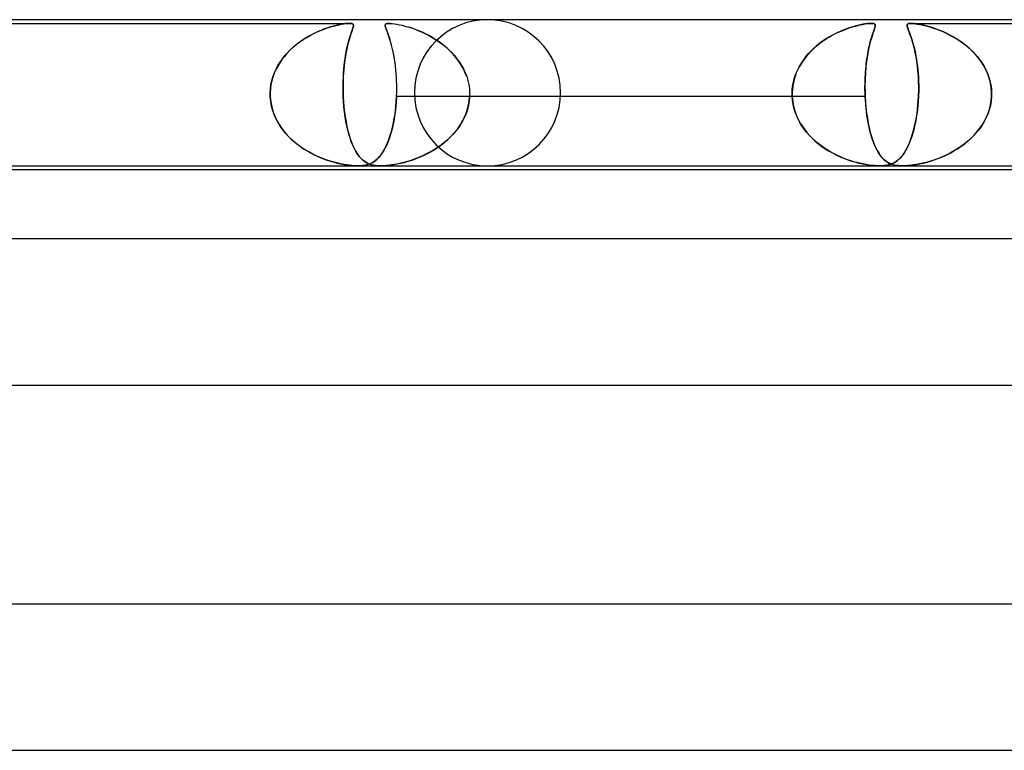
# Model space of a CAD drawing. Header units: millimetres. Extents: x -273 to 273, y -2 to 200.
# Tile 23 of 61: x -95 to -68, y 180 to 200. Entities that reach past the tile are written whole.
import ezdxf

# ---------------------------------------------------------------- set-up
doc = ezdxf.new("R2010")
doc.units = ezdxf.units.MM
doc.layers.add('HIDDEN', color=7, linetype='Continuous')
doc.layers.add('THICK', color=7, linetype='Continuous')

msp = doc.modelspace()

# ---------------------------------------------------------------- linework, layer by layer
at = {"layer": 'HIDDEN'}
for p, q in [((-99.485, 199.9), (-86.277, 199.9)), ((-86.884, 199.774), (-86.798, 199.801)), ((-86.795, 199.802), (-86.876, 199.777)), ((-86.798, 199.801), (-86.717, 199.825)), ((-86.718, 199.824), (-86.795, 199.802)), ((-86.645, 199.843), (-86.718, 199.824)), ((-86.717, 199.825), (-86.639, 199.845)), ((-86.573, 199.86), (-86.645, 199.843)), ((-86.639, 199.845), (-86.565, 199.861)), ((-86.503, 199.874), (-86.573, 199.86)), ((-86.565, 199.861), (-86.496, 199.875)), ((-86.437, 199.885), (-86.503, 199.874)), ((-86.496, 199.875), (-86.432, 199.886)), ((-86.376, 199.893), (-86.437, 199.885)), ((-86.432, 199.886), (-86.375, 199.893)), ((-86.322, 199.898), (-86.376, 199.893)), ((-86.375, 199.893), (-86.323, 199.898)), ((-86.323, 199.898), (-86.278, 199.9)), ((-86.277, 199.9), (-86.322, 199.898)), ((-86.278, 199.9), (-86.241, 199.898)), ((-86.241, 199.898), (-86.277, 199.9)), ((-86.241, 199.898), (-86.213, 199.893)), ((-86.213, 199.893), (-86.241, 199.898)), ((-86.213, 199.893), (-86.193, 199.885)), ((-86.194, 199.886), (-86.213, 199.893)), ((-86.181, 199.875), (-86.194, 199.886)), ((-86.193, 199.885), (-86.18, 199.874)), ((-86.185, 199.774), (-86.177, 199.801)), ((-86.177, 199.802), (-86.184, 199.777)), ((-86.174, 199.861), (-86.181, 199.875)), ((-86.18, 199.874), (-86.173, 199.86)), ((-86.177, 199.801), (-86.173, 199.825)), ((-86.173, 199.824), (-86.177, 199.802)), ((-86.171, 199.845), (-86.174, 199.861)), ((-86.173, 199.86), (-86.171, 199.843)), ((-86.173, 199.825), (-86.171, 199.845)), ((-86.171, 199.843), (-86.173, 199.824)), ((-85.3, 199.842), (-85.299, 199.859)), ((-85.299, 199.858), (-85.3, 199.84)), ((-85.298, 199.823), (-85.3, 199.842)), ((-85.3, 199.84), (-85.297, 199.819)), ((-85.292, 199.873), (-85.299, 199.858)), ((-85.299, 199.859), (-85.293, 199.873)), ((-85.292, 199.8), (-85.298, 199.823)), ((-85.297, 199.819), (-85.291, 199.796)), ((-85.293, 199.873), (-85.282, 199.884)), ((-85.279, 199.885), (-85.292, 199.873)), ((-85.284, 199.775), (-85.292, 199.8)), ((-85.291, 199.796), (-85.282, 199.769)), ((-85.282, 199.884), (-85.265, 199.892)), ((-85.258, 199.894), (-85.279, 199.885)), ((-85.265, 199.892), (-85.239, 199.897)), ((-85.227, 199.899), (-85.258, 199.894)), ((-85.239, 199.897), (-85.205, 199.9)), ((-85.186, 199.9), (-85.227, 199.899)), ((-85.205, 199.9), (-85.161, 199.899)), ((-85.161, 199.899), (-85.107, 199.894)), ((-85.107, 199.894), (-85.046, 199.887)), ((-85.046, 199.887), (-84.981, 199.876)), ((-84.981, 199.876), (-84.911, 199.862)), ((-84.911, 199.862), (-84.837, 199.846)), ((-84.837, 199.846), (-84.762, 199.827)), ((-84.762, 199.827), (-84.686, 199.805)), ((-84.686, 199.805), (-84.609, 199.782)), ((-84.561, 199.766), (-84.648, 199.794)), ((-72.491, 199.806), (-72.621, 199.765)), ((-72.597, 199.773), (-72.535, 199.793)), ((-72.535, 199.793), (-72.474, 199.811)), ((-72.368, 199.84), (-72.491, 199.806)), ((-72.474, 199.811), (-72.417, 199.827)), ((-72.417, 199.827), (-72.356, 199.843)), ((-72.256, 199.865), (-72.368, 199.84)), ((-72.356, 199.843), (-72.291, 199.858)), ((-72.291, 199.858), (-72.224, 199.871)), ((-72.162, 199.883), (-72.256, 199.865)), ((-72.224, 199.871), (-72.158, 199.883)), ((-72.089, 199.893), (-72.162, 199.883)), ((-72.158, 199.883), (-72.095, 199.892)), ((-72.095, 199.892), (-72.038, 199.898)), ((-72.033, 199.898), (-72.089, 199.893)), ((-72.038, 199.898), (-71.99, 199.9)), ((-71.986, 199.9), (-72.033, 199.898)), ((-71.99, 199.9), (-71.952, 199.898)), ((-71.948, 199.898), (-71.986, 199.9)), ((-71.952, 199.898), (-71.923, 199.893)), ((-71.92, 199.892), (-71.948, 199.898)), ((-71.923, 199.893), (-71.9, 199.883)), ((-71.901, 199.883), (-71.92, 199.892)), ((-71.889, 199.871), (-71.901, 199.883)), ((-71.9, 199.883), (-71.886, 199.865)), ((-71.886, 199.806), (-71.898, 199.765)), ((-71.895, 199.773), (-71.89, 199.793)), ((-71.89, 199.793), (-71.885, 199.811)), ((-71.883, 199.858), (-71.889, 199.871)), ((-71.886, 199.865), (-71.882, 199.84)), ((-71.882, 199.84), (-71.886, 199.806)), ((-71.885, 199.811), (-71.883, 199.827)), ((-71.881, 199.843), (-71.883, 199.858)), ((-71.883, 199.827), (-71.881, 199.843)), ((-71.01, 199.849), (-71.006, 199.867)), ((-71.009, 199.859), (-71.01, 199.842)), ((-71.008, 199.825), (-71.01, 199.849)), ((-71.01, 199.842), (-71.008, 199.822)), ((-71.003, 199.872), (-71.009, 199.859)), ((-71.001, 199.795), (-71.008, 199.825)), ((-71.008, 199.822), (-71.002, 199.798)), ((-71.006, 199.867), (-70.997, 199.88)), ((-70.994, 199.882), (-71.003, 199.872)), ((-71.002, 199.798), (-70.993, 199.77)), ((-70.989, 199.758), (-71.001, 199.795)), ((-70.997, 199.88), (-70.984, 199.889)), ((-70.982, 199.89), (-70.994, 199.882)), ((-70.984, 199.889), (-70.968, 199.894)), ((-70.967, 199.894), (-70.982, 199.89)), ((-70.968, 199.894), (-70.95, 199.897)), ((-70.95, 199.897), (-70.967, 199.894)), ((-70.93, 199.899), (-70.95, 199.897)), ((-70.95, 199.897), (-70.93, 199.899)), ((-70.907, 199.9), (-70.93, 199.899)), ((-70.93, 199.899), (-70.906, 199.9)), ((-70.879, 199.899), (-70.907, 199.9)), ((-70.906, 199.9), (-70.879, 199.899)), ((-70.906, 199.9), (-57.699, 199.9)), ((-70.848, 199.897), (-70.879, 199.899)), ((-70.879, 199.899), (-70.849, 199.897)), ((-70.849, 199.897), (-70.816, 199.894)), ((-70.813, 199.894), (-70.848, 199.897)), ((-70.816, 199.894), (-70.776, 199.89)), ((-70.769, 199.889), (-70.813, 199.894)), ((-70.776, 199.89), (-70.729, 199.882)), ((-70.714, 199.88), (-70.769, 199.889)), ((-70.729, 199.882), (-70.672, 199.872)), ((-70.645, 199.867), (-70.714, 199.88)), ((-70.672, 199.872), (-70.606, 199.859)), ((-70.561, 199.849), (-70.645, 199.867)), ((-70.606, 199.859), (-70.532, 199.842)), ((-70.464, 199.825), (-70.561, 199.849)), ((-70.532, 199.842), (-70.453, 199.822)), ((-70.36, 199.795), (-70.464, 199.825)), ((-70.453, 199.822), (-70.371, 199.798)), ((-70.371, 199.798), (-70.285, 199.77)), ((-70.249, 199.758), (-70.36, 199.795)), ((-87.412, 199.538), (-87.502, 199.484)), ((-87.45, 199.515), (-87.354, 199.57)), ((-87.321, 199.588), (-87.412, 199.538)), ((-87.354, 199.57), (-87.257, 199.62)), ((-87.229, 199.634), (-87.321, 199.588)), ((-87.257, 199.62), (-87.16, 199.666)), ((-87.137, 199.676), (-87.229, 199.634)), ((-87.16, 199.666), (-87.066, 199.707)), ((-87.048, 199.714), (-87.137, 199.676)), ((-87.066, 199.707), (-86.973, 199.742)), ((-86.96, 199.747), (-87.048, 199.714)), ((-86.973, 199.742), (-86.884, 199.774)), ((-86.876, 199.777), (-86.96, 199.747)), ((-86.264, 199.538), (-86.281, 199.484)), ((-86.271, 199.515), (-86.254, 199.57)), ((-86.248, 199.588), (-86.264, 199.538)), ((-86.254, 199.57), (-86.237, 199.62)), ((-86.233, 199.634), (-86.248, 199.588)), ((-86.237, 199.62), (-86.222, 199.666)), ((-86.218, 199.676), (-86.233, 199.634)), ((-86.222, 199.666), (-86.207, 199.707)), ((-86.205, 199.714), (-86.218, 199.676)), ((-86.207, 199.707), (-86.195, 199.742)), ((-86.193, 199.747), (-86.205, 199.714)), ((-86.195, 199.742), (-86.185, 199.774)), ((-86.184, 199.777), (-86.193, 199.747)), ((-85.274, 199.746), (-85.284, 199.775)), ((-85.282, 199.769), (-85.271, 199.739)), ((-85.262, 199.713), (-85.274, 199.746)), ((-85.271, 199.739), (-85.258, 199.704)), ((-85.248, 199.677), (-85.262, 199.713)), ((-85.258, 199.704), (-85.243, 199.665)), ((-85.232, 199.636), (-85.248, 199.677)), ((-85.243, 199.665), (-85.227, 199.621)), ((-85.216, 199.591), (-85.232, 199.636)), ((-85.227, 199.621), (-85.209, 199.572)), ((-85.198, 199.541), (-85.216, 199.591)), ((-85.209, 199.572), (-85.19, 199.518)), ((-85.18, 199.487), (-85.198, 199.541)), ((-84.609, 199.782), (-84.528, 199.755)), ((-84.47, 199.733), (-84.561, 199.766)), ((-84.528, 199.755), (-84.445, 199.724)), ((-84.376, 199.696), (-84.47, 199.733)), ((-84.445, 199.724), (-84.358, 199.689)), ((-84.28, 199.655), (-84.376, 199.696)), ((-84.358, 199.689), (-84.27, 199.65)), ((-84.182, 199.608), (-84.28, 199.655)), ((-84.27, 199.65), (-84.179, 199.607)), ((-84.082, 199.556), (-84.182, 199.608)), ((-84.179, 199.607), (-84.088, 199.559)), ((-84.088, 199.559), (-83.996, 199.507)), ((-83.983, 199.499), (-84.082, 199.556)), ((-73.214, 199.482), (-73.145, 199.524)), ((-73.051, 199.577), (-73.201, 199.49)), ((-73.145, 199.524), (-73.075, 199.564)), ((-73.075, 199.564), (-73.005, 199.601)), ((-72.903, 199.651), (-73.051, 199.577)), ((-73.005, 199.601), (-72.934, 199.637)), ((-72.934, 199.637), (-72.864, 199.669)), ((-72.759, 199.713), (-72.903, 199.651)), ((-72.864, 199.669), (-72.795, 199.699)), ((-72.795, 199.699), (-72.727, 199.726)), ((-72.621, 199.765), (-72.759, 199.713)), ((-72.727, 199.726), (-72.661, 199.751)), ((-72.661, 199.751), (-72.597, 199.773)), ((-71.991, 199.482), (-71.978, 199.524)), ((-71.961, 199.577), (-71.988, 199.49)), ((-71.978, 199.524), (-71.966, 199.564)), ((-71.966, 199.564), (-71.953, 199.601)), ((-71.936, 199.651), (-71.961, 199.577)), ((-71.953, 199.601), (-71.942, 199.637)), ((-71.942, 199.637), (-71.93, 199.669)), ((-71.915, 199.713), (-71.936, 199.651)), ((-71.93, 199.669), (-71.92, 199.699)), ((-71.92, 199.699), (-71.911, 199.726)), ((-71.898, 199.765), (-71.915, 199.713)), ((-71.911, 199.726), (-71.902, 199.751)), ((-71.902, 199.751), (-71.895, 199.773)), ((-70.993, 199.77), (-70.982, 199.739)), ((-70.972, 199.715), (-70.989, 199.758)), ((-70.982, 199.739), (-70.968, 199.704)), ((-70.953, 199.665), (-70.972, 199.715)), ((-70.968, 199.704), (-70.953, 199.664)), ((-70.932, 199.608), (-70.953, 199.665)), ((-70.953, 199.664), (-70.936, 199.619)), ((-70.936, 199.619), (-70.918, 199.57)), ((-70.909, 199.543), (-70.932, 199.608)), ((-70.918, 199.57), (-70.899, 199.515)), ((-70.884, 199.47), (-70.909, 199.543)), ((-70.285, 199.77), (-70.196, 199.739)), ((-70.133, 199.715), (-70.249, 199.758)), ((-70.196, 199.739), (-70.105, 199.704)), ((-70.013, 199.665), (-70.133, 199.715)), ((-70.105, 199.704), (-70.01, 199.664)), ((-69.891, 199.608), (-70.013, 199.665)), ((-70.01, 199.664), (-69.914, 199.619)), ((-69.914, 199.619), (-69.817, 199.57)), ((-69.768, 199.543), (-69.891, 199.608)), ((-69.817, 199.57), (-69.72, 199.515)), ((-69.646, 199.47), (-69.768, 199.543)), ((-87.893, 199.18), (-87.811, 199.255)), ((-87.76, 199.298), (-87.841, 199.229)), ((-87.811, 199.255), (-87.725, 199.327)), ((-87.677, 199.364), (-87.76, 199.298)), ((-87.725, 199.327), (-87.636, 199.394)), ((-87.59, 199.426), (-87.677, 199.364)), ((-87.636, 199.394), (-87.544, 199.457)), ((-87.502, 199.484), (-87.59, 199.426)), ((-87.544, 199.457), (-87.45, 199.515)), ((-86.356, 199.18), (-86.34, 199.255)), ((-86.33, 199.298), (-86.346, 199.229)), ((-86.34, 199.255), (-86.323, 199.327)), ((-86.314, 199.364), (-86.33, 199.298)), ((-86.323, 199.327), (-86.306, 199.394)), ((-86.297, 199.426), (-86.314, 199.364)), ((-86.306, 199.394), (-86.289, 199.457)), ((-86.281, 199.484), (-86.297, 199.426)), ((-86.289, 199.457), (-86.271, 199.515)), ((-85.19, 199.518), (-85.171, 199.458)), ((-85.162, 199.428), (-85.18, 199.487)), ((-85.143, 199.366), (-85.162, 199.428)), ((-85.125, 199.299), (-85.143, 199.366)), ((-85.107, 199.229), (-85.125, 199.299)), ((-83.996, 199.507), (-83.904, 199.449)), ((-83.884, 199.437), (-83.983, 199.499)), ((-83.904, 199.449), (-83.814, 199.388)), ((-83.788, 199.37), (-83.884, 199.437)), ((-83.814, 199.388), (-83.726, 199.323)), ((-83.695, 199.298), (-83.788, 199.37)), ((-83.726, 199.323), (-83.64, 199.253)), ((-83.605, 199.222), (-83.695, 199.298)), ((-83.64, 199.253), (-83.558, 199.179)), ((-73.495, 199.277), (-73.63, 199.152)), ((-73.541, 199.237), (-73.479, 199.29)), ((-73.35, 199.39), (-73.495, 199.277)), ((-73.479, 199.29), (-73.415, 199.342)), ((-73.415, 199.342), (-73.349, 199.391)), ((-73.201, 199.49), (-73.35, 199.39)), ((-73.349, 199.391), (-73.282, 199.437)), ((-73.282, 199.437), (-73.214, 199.482)), ((-72.044, 199.277), (-72.071, 199.152)), ((-72.053, 199.237), (-72.041, 199.29)), ((-72.016, 199.39), (-72.044, 199.277)), ((-72.041, 199.29), (-72.028, 199.342)), ((-72.028, 199.342), (-72.016, 199.391)), ((-71.988, 199.49), (-72.016, 199.39)), ((-72.016, 199.391), (-72.003, 199.437)), ((-72.003, 199.437), (-71.991, 199.482)), ((-70.899, 199.515), (-70.879, 199.455)), ((-70.859, 199.39), (-70.884, 199.47)), ((-70.879, 199.455), (-70.859, 199.39)), ((-70.859, 199.39), (-70.839, 199.319)), ((-70.834, 199.301), (-70.859, 199.39)), ((-70.839, 199.319), (-70.82, 199.243)), ((-70.81, 199.204), (-70.834, 199.301)), ((-69.72, 199.515), (-69.622, 199.455)), ((-69.525, 199.39), (-69.646, 199.47)), ((-69.622, 199.455), (-69.525, 199.39)), ((-69.407, 199.301), (-69.525, 199.39)), ((-69.525, 199.39), (-69.43, 199.319)), ((-69.43, 199.319), (-69.338, 199.243)), ((-69.293, 199.204), (-69.407, 199.301)), ((-88.062, 198.997), (-88.128, 198.911)), ((-88.115, 198.93), (-88.046, 199.017)), ((-87.992, 199.078), (-88.062, 198.997)), ((-88.046, 199.017), (-87.971, 199.101)), ((-87.918, 199.155), (-87.992, 199.078)), ((-87.971, 199.101), (-87.893, 199.18)), ((-87.841, 199.229), (-87.918, 199.155)), ((-86.39, 198.997), (-86.403, 198.911)), ((-86.4, 198.93), (-86.387, 199.017)), ((-86.376, 199.078), (-86.39, 198.997)), ((-86.387, 199.017), (-86.372, 199.101)), ((-86.361, 199.155), (-86.376, 199.078)), ((-86.372, 199.101), (-86.356, 199.18)), ((-86.346, 199.229), (-86.361, 199.155)), ((-85.09, 199.154), (-85.107, 199.229)), ((-85.074, 199.076), (-85.09, 199.154)), ((-85.058, 198.994), (-85.074, 199.076)), ((-85.044, 198.908), (-85.058, 198.994)), ((-83.519, 199.141), (-83.605, 199.222)), ((-83.558, 199.179), (-83.48, 199.101)), ((-83.438, 199.056), (-83.519, 199.141)), ((-83.48, 199.101), (-83.405, 199.019)), ((-83.362, 198.967), (-83.438, 199.056)), ((-83.405, 199.019), (-83.335, 198.933)), ((-73.755, 199.015), (-73.867, 198.868)), ((-73.82, 198.933), (-73.769, 198.999)), ((-73.769, 198.999), (-73.715, 199.062)), ((-73.63, 199.152), (-73.755, 199.015)), ((-73.715, 199.062), (-73.659, 199.122)), ((-73.659, 199.122), (-73.601, 199.181)), ((-73.601, 199.181), (-73.541, 199.237)), ((-72.095, 199.015), (-72.117, 198.868)), ((-72.108, 198.933), (-72.098, 198.999)), ((-72.098, 198.999), (-72.087, 199.062)), ((-72.071, 199.152), (-72.095, 199.015)), ((-72.087, 199.062), (-72.076, 199.122)), ((-72.076, 199.122), (-72.065, 199.181)), ((-72.065, 199.181), (-72.053, 199.237)), ((-70.82, 199.243), (-70.801, 199.164)), ((-70.786, 199.098), (-70.81, 199.204)), ((-70.801, 199.164), (-70.783, 199.082)), ((-70.765, 198.985), (-70.786, 199.098)), ((-70.783, 199.082), (-70.767, 198.997)), ((-70.767, 198.997), (-70.752, 198.908)), ((-70.745, 198.863), (-70.765, 198.985)), ((-69.338, 199.243), (-69.251, 199.164)), ((-69.185, 199.098), (-69.293, 199.204)), ((-69.251, 199.164), (-69.17, 199.082)), ((-69.084, 198.985), (-69.185, 199.098)), ((-69.17, 199.082), (-69.094, 198.997)), ((-69.094, 198.997), (-69.024, 198.908)), ((-68.992, 198.863), (-69.084, 198.985)), ((-88.245, 198.73), (-88.295, 198.634)), ((-88.289, 198.645), (-88.237, 198.743)), ((-88.189, 198.823), (-88.245, 198.73)), ((-88.237, 198.743), (-88.179, 198.838)), ((-88.128, 198.911), (-88.189, 198.823)), ((-88.179, 198.838), (-88.115, 198.93)), ((-86.425, 198.73), (-86.434, 198.634)), ((-86.433, 198.645), (-86.424, 198.743)), ((-86.415, 198.823), (-86.425, 198.73)), ((-86.424, 198.743), (-86.413, 198.838)), ((-86.403, 198.911), (-86.415, 198.823)), ((-86.413, 198.838), (-86.4, 198.93)), ((-85.03, 198.818), (-85.044, 198.908)), ((-85.018, 198.725), (-85.03, 198.818)), ((-85.008, 198.629), (-85.018, 198.725)), ((-83.291, 198.873), (-83.362, 198.967)), ((-83.335, 198.933), (-83.27, 198.843)), ((-83.226, 198.775), (-83.291, 198.873)), ((-83.27, 198.843), (-83.21, 198.749)), ((-83.168, 198.673), (-83.226, 198.775)), ((-83.21, 198.749), (-83.156, 198.651)), ((-73.994, 198.65), (-73.956, 198.724)), ((-73.867, 198.868), (-73.964, 198.709)), ((-73.956, 198.724), (-73.914, 198.796)), ((-73.914, 198.796), (-73.868, 198.866)), ((-73.868, 198.866), (-73.82, 198.933)), ((-72.14, 198.65), (-72.133, 198.724)), ((-72.117, 198.868), (-72.135, 198.709)), ((-72.133, 198.724), (-72.126, 198.796)), ((-72.126, 198.796), (-72.117, 198.866)), ((-72.117, 198.866), (-72.108, 198.933)), ((-70.752, 198.908), (-70.738, 198.817)), ((-70.727, 198.734), (-70.745, 198.863)), ((-70.738, 198.817), (-70.726, 198.724)), ((-70.713, 198.598), (-70.727, 198.734)), ((-70.726, 198.724), (-70.715, 198.628)), ((-69.024, 198.908), (-68.961, 198.817)), ((-68.91, 198.734), (-68.992, 198.863)), ((-68.961, 198.817), (-68.903, 198.724)), ((-68.838, 198.598), (-68.91, 198.734)), ((-68.903, 198.724), (-68.852, 198.628)), ((-88.339, 198.534), (-88.376, 198.431)), ((-88.374, 198.437), (-88.335, 198.542)), ((-88.295, 198.634), (-88.339, 198.534)), ((-88.335, 198.542), (-88.289, 198.645)), ((-86.442, 198.534), (-86.448, 198.431)), ((-86.447, 198.437), (-86.441, 198.542)), ((-86.434, 198.634), (-86.442, 198.534)), ((-86.441, 198.542), (-86.433, 198.645)), ((-84.999, 198.529), (-85.008, 198.629)), ((-84.992, 198.427), (-84.999, 198.529)), ((-83.117, 198.567), (-83.168, 198.673)), ((-83.156, 198.651), (-83.109, 198.549)), ((-83.074, 198.458), (-83.117, 198.567)), ((-83.109, 198.549), (-83.069, 198.444)), ((-83.069, 198.444), (-83.036, 198.336)), ((-74.043, 198.542), (-74.103, 198.367)), ((-74.088, 198.416), (-74.061, 198.496)), ((-74.061, 198.496), (-74.03, 198.574)), ((-73.964, 198.709), (-74.043, 198.542)), ((-74.03, 198.574), (-73.994, 198.65)), ((-72.149, 198.542), (-72.158, 198.367)), ((-72.156, 198.416), (-72.152, 198.496)), ((-72.152, 198.496), (-72.147, 198.574)), ((-72.135, 198.709), (-72.149, 198.542)), ((-72.147, 198.574), (-72.14, 198.65)), ((-70.715, 198.628), (-70.707, 198.528)), ((-70.701, 198.456), (-70.713, 198.598)), ((-70.707, 198.528), (-70.7, 198.427)), ((-70.694, 198.308), (-70.701, 198.456)), ((-68.852, 198.628), (-68.808, 198.528)), ((-68.78, 198.456), (-68.838, 198.598)), ((-68.808, 198.528), (-68.77, 198.427)), ((-68.736, 198.308), (-68.78, 198.456)), ((-88.443, 198.112), (-88.428, 198.222)), ((-88.429, 198.219), (-88.443, 198.11)), ((-88.406, 198.326), (-88.429, 198.219)), ((-88.428, 198.222), (-88.405, 198.331)), ((-88.376, 198.431), (-88.406, 198.326)), ((-88.405, 198.331), (-88.374, 198.437)), ((-86.455, 198.112), (-86.454, 198.222)), ((-86.454, 198.219), (-86.455, 198.11)), ((-86.454, 198.222), (-86.452, 198.331)), ((-86.452, 198.326), (-86.454, 198.219)), ((-86.452, 198.331), (-86.447, 198.437)), ((-86.448, 198.431), (-86.452, 198.326)), ((-84.987, 198.322), (-84.992, 198.427)), ((-84.985, 198.216), (-84.987, 198.322)), ((-84.984, 198.108), (-84.985, 198.216)), ((-83.036, 198.336), (-83.011, 198.225)), ((-83.011, 198.225), (-82.995, 198.113)), ((-74.141, 198.185), (-74.157, 198)), ((-74.144, 198.17), (-74.13, 198.253)), ((-74.103, 198.367), (-74.141, 198.185)), ((-74.13, 198.253), (-74.111, 198.335)), ((-74.111, 198.335), (-74.088, 198.416)), ((-72.158, 198.367), (-72.162, 198.185)), ((-72.162, 198.169), (-72.161, 198.253)), ((-72.162, 198.185), (-72.16, 198)), ((-72.161, 198.253), (-72.159, 198.335)), ((-72.159, 198.335), (-72.156, 198.416)), ((-70.7, 198.427), (-70.695, 198.323)), ((-70.695, 198.323), (-70.692, 198.217)), ((-70.691, 198.156), (-70.694, 198.308)), ((-70.692, 198.217), (-70.691, 198.109)), ((-68.77, 198.427), (-68.74, 198.323)), ((-68.74, 198.323), (-68.717, 198.217)), ((-68.707, 198.156), (-68.736, 198.308)), ((-68.717, 198.217), (-68.702, 198.109)), ((-88.451, 197.983), (-88.45, 198)), ((-88.45, 198), (-88.451, 197.983)), ((-88.451, 197.967), (-88.451, 197.983)), ((-88.451, 197.983), (-88.451, 197.967)), ((-88.451, 197.95), (-88.451, 197.967)), ((-88.451, 197.967), (-88.451, 197.95)), ((-88.45, 197.933), (-88.451, 197.95)), ((-88.451, 197.95), (-88.45, 197.933)), ((-88.45, 198), (-88.443, 198.112)), ((-88.443, 198.11), (-88.45, 198)), ((-88.45, 197.917), (-88.45, 197.933)), ((-88.45, 197.933), (-88.45, 197.917)), ((-88.449, 197.9), (-88.45, 197.917)), ((-88.45, 197.917), (-88.449, 197.9)), ((-86.453, 198), (-86.455, 198.112)), ((-86.455, 198.11), (-86.453, 198)), ((-86.453, 198), (-86.452, 197.983)), ((-86.452, 197.983), (-86.453, 198)), ((-86.452, 197.983), (-86.452, 197.967)), ((-86.452, 197.967), (-86.452, 197.983)), ((-86.452, 197.967), (-86.451, 197.95)), ((-86.451, 197.95), (-86.452, 197.967)), ((-86.451, 197.95), (-86.451, 197.933)), ((-86.451, 197.933), (-86.451, 197.95)), ((-86.451, 197.933), (-86.45, 197.917)), ((-86.45, 197.917), (-86.451, 197.933)), ((-86.45, 197.917), (-86.449, 197.9)), ((-86.449, 197.9), (-86.45, 197.917)), ((-84.989, 197.9), (-84.988, 197.917)), ((-84.988, 197.917), (-84.987, 197.933)), ((-84.987, 197.95), (-84.986, 197.967)), ((-84.987, 197.933), (-84.987, 197.95)), ((-84.986, 197.983), (-84.985, 198)), ((-84.986, 197.967), (-84.986, 197.983)), ((-84.985, 198), (-84.984, 198.108)), ((-82.995, 198.113), (-82.988, 198)), ((-82.988, 197.917), (-82.989, 197.9)), ((-82.988, 198), (-82.988, 197.983)), ((-82.988, 197.983), (-82.987, 197.967)), ((-82.987, 197.95), (-82.988, 197.933)), ((-82.988, 197.933), (-82.988, 197.917)), ((-82.987, 197.967), (-82.987, 197.95)), ((-74.158, 197.983), (-74.157, 198)), ((-74.157, 198), (-74.158, 197.983)), ((-74.158, 197.967), (-74.158, 197.983)), ((-74.158, 197.983), (-74.158, 197.967)), ((-74.158, 197.95), (-74.158, 197.967)), ((-74.158, 197.967), (-74.158, 197.95)), ((-74.158, 197.933), (-74.158, 197.95)), ((-74.158, 197.95), (-74.158, 197.933)), ((-74.157, 197.917), (-74.158, 197.933)), ((-74.158, 197.933), (-74.157, 197.917)), ((-74.157, 198), (-74.153, 198.085)), ((-74.156, 197.9), (-74.157, 197.917)), ((-74.157, 197.917), (-74.156, 197.9)), ((-74.153, 198.085), (-74.144, 198.17)), ((-72.162, 198.085), (-72.162, 198.169)), ((-72.16, 198), (-72.162, 198.085)), ((-72.16, 198), (-72.159, 197.983)), ((-72.159, 197.983), (-72.16, 198)), ((-72.159, 197.983), (-72.159, 197.967)), ((-72.159, 197.967), (-72.159, 197.983)), ((-72.159, 197.967), (-72.158, 197.95)), ((-72.158, 197.95), (-72.159, 197.967)), ((-72.158, 197.95), (-72.158, 197.933)), ((-72.158, 197.933), (-72.158, 197.95)), ((-72.158, 197.933), (-72.157, 197.917)), ((-72.157, 197.917), (-72.158, 197.933)), ((-72.157, 197.917), (-72.156, 197.9)), ((-72.156, 197.9), (-72.157, 197.917)), ((-70.695, 197.917), (-70.696, 197.9)), ((-70.696, 197.9), (-70.695, 197.917)), ((-70.694, 197.933), (-70.695, 197.917)), ((-70.695, 197.917), (-70.694, 197.933)), ((-70.693, 197.967), (-70.694, 197.95)), ((-70.694, 197.95), (-70.693, 197.967)), ((-70.694, 197.95), (-70.694, 197.933)), ((-70.694, 197.933), (-70.694, 197.95)), ((-70.692, 198), (-70.693, 197.983)), ((-70.693, 197.983), (-70.692, 198)), ((-70.693, 197.983), (-70.693, 197.967)), ((-70.693, 197.967), (-70.693, 197.983)), ((-70.692, 198), (-70.691, 198.156)), ((-70.691, 198.109), (-70.692, 198)), ((-68.695, 198), (-68.707, 198.156)), ((-68.702, 198.109), (-68.695, 198)), ((-68.696, 197.9), (-68.695, 197.917)), ((-68.695, 197.917), (-68.696, 197.9)), ((-68.694, 197.983), (-68.695, 198)), ((-68.695, 198), (-68.694, 197.983)), ((-68.695, 197.933), (-68.694, 197.95)), ((-68.694, 197.95), (-68.695, 197.933)), ((-68.695, 197.917), (-68.695, 197.933)), ((-68.695, 197.933), (-68.695, 197.917)), ((-68.694, 197.967), (-68.694, 197.983)), ((-68.694, 197.983), (-68.694, 197.967)), ((-68.694, 197.95), (-68.694, 197.967)), ((-68.694, 197.967), (-68.694, 197.95)), ((-88.436, 197.759), (-88.449, 197.9)), ((-88.449, 197.9), (-88.436, 197.755)), ((-88.41, 197.62), (-88.436, 197.759)), ((-88.436, 197.755), (-88.409, 197.613)), ((-86.449, 197.9), (-86.441, 197.755)), ((-86.441, 197.756), (-86.449, 197.9)), ((-86.429, 197.614), (-86.441, 197.756)), ((-86.441, 197.755), (-86.429, 197.613)), ((-84.997, 197.758), (-85.009, 197.618)), ((-85.008, 197.629), (-84.997, 197.763)), ((-84.989, 197.9), (-84.997, 197.758)), ((-84.997, 197.763), (-84.989, 197.9)), ((-74.156, 197.9), (-84.989, 197.9)), ((-83.002, 197.758), (-83.029, 197.618)), ((-83.026, 197.629), (-83.001, 197.763)), ((-82.989, 197.9), (-83.002, 197.758)), ((-83.001, 197.763), (-82.989, 197.9)), ((-72.156, 197.9), (-82.989, 197.9)), ((-74.148, 197.793), (-74.156, 197.9)), ((-74.156, 197.9), (-74.142, 197.746)), ((-74.132, 197.688), (-74.148, 197.793)), ((-74.142, 197.746), (-74.111, 197.593)), ((-74.109, 197.583), (-74.132, 197.688)), ((-72.156, 197.9), (-72.148, 197.746)), ((-72.151, 197.793), (-72.156, 197.9)), ((-72.143, 197.688), (-72.151, 197.793)), ((-72.148, 197.746), (-72.135, 197.593)), ((-72.134, 197.583), (-72.143, 197.688)), ((-70.712, 197.653), (-70.725, 197.532)), ((-70.723, 197.554), (-70.711, 197.668)), ((-70.703, 197.776), (-70.712, 197.653)), ((-70.711, 197.668), (-70.702, 197.784)), ((-70.696, 197.9), (-70.703, 197.776)), ((-70.702, 197.784), (-70.696, 197.9)), ((-68.728, 197.653), (-68.76, 197.532)), ((-68.753, 197.554), (-68.725, 197.668)), ((-68.706, 197.776), (-68.728, 197.653)), ((-68.725, 197.668), (-68.705, 197.784)), ((-68.696, 197.9), (-68.706, 197.776)), ((-68.705, 197.784), (-68.696, 197.9)), ((-88.372, 197.485), (-88.41, 197.62)), ((-88.409, 197.613), (-88.368, 197.473)), ((-88.322, 197.354), (-88.372, 197.485)), ((-88.368, 197.473), (-88.314, 197.337)), ((-86.414, 197.475), (-86.429, 197.614)), ((-86.429, 197.613), (-86.414, 197.473)), ((-86.396, 197.342), (-86.414, 197.475)), ((-86.414, 197.473), (-86.395, 197.337)), ((-85.061, 197.247), (-85.04, 197.37)), ((-85.025, 197.481), (-85.044, 197.348)), ((-85.04, 197.37), (-85.022, 197.498)), ((-85.009, 197.618), (-85.025, 197.481)), ((-85.022, 197.498), (-85.008, 197.629)), ((-83.171, 197.247), (-83.112, 197.37)), ((-83.069, 197.481), (-83.122, 197.348)), ((-83.112, 197.37), (-83.063, 197.498)), ((-83.029, 197.618), (-83.069, 197.481)), ((-83.063, 197.498), (-83.026, 197.629)), ((-74.111, 197.593), (-74.065, 197.445)), ((-74.078, 197.48), (-74.109, 197.583)), ((-74.04, 197.38), (-74.078, 197.48)), ((-74.065, 197.445), (-74.006, 197.302)), ((-73.996, 197.282), (-74.04, 197.38)), ((-72.135, 197.593), (-72.118, 197.445)), ((-72.122, 197.48), (-72.134, 197.583)), ((-72.109, 197.38), (-72.122, 197.48)), ((-72.118, 197.445), (-72.097, 197.302)), ((-72.094, 197.282), (-72.109, 197.38)), ((-70.741, 197.414), (-70.759, 197.3)), ((-70.753, 197.333), (-70.737, 197.442)), ((-70.725, 197.532), (-70.741, 197.414)), ((-70.737, 197.442), (-70.723, 197.554)), ((-68.801, 197.414), (-68.851, 197.3)), ((-68.835, 197.333), (-68.79, 197.442)), ((-68.76, 197.532), (-68.801, 197.414)), ((-68.79, 197.442), (-68.753, 197.554)), ((-88.261, 197.228), (-88.322, 197.354)), ((-88.314, 197.337), (-88.249, 197.205)), ((-88.19, 197.108), (-88.261, 197.228)), ((-88.249, 197.205), (-88.172, 197.08)), ((-88.111, 196.994), (-88.19, 197.108)), ((-86.375, 197.213), (-86.396, 197.342)), ((-86.395, 197.337), (-86.373, 197.205)), ((-86.351, 197.091), (-86.375, 197.213)), ((-86.373, 197.205), (-86.348, 197.08)), ((-85.092, 197.096), (-85.121, 196.979)), ((-85.111, 197.017), (-85.085, 197.129)), ((-85.066, 197.219), (-85.092, 197.096)), ((-85.085, 197.129), (-85.061, 197.247)), ((-85.044, 197.348), (-85.066, 197.219)), ((-83.261, 197.096), (-83.346, 196.979)), ((-83.316, 197.017), (-83.239, 197.129)), ((-83.186, 197.219), (-83.261, 197.096)), ((-83.239, 197.129), (-83.171, 197.247)), ((-83.122, 197.348), (-83.186, 197.219)), ((-74.006, 197.302), (-73.934, 197.166)), ((-73.946, 197.187), (-73.996, 197.282)), ((-73.89, 197.095), (-73.946, 197.187)), ((-73.934, 197.166), (-73.85, 197.036)), ((-72.097, 197.302), (-72.073, 197.166)), ((-72.077, 197.187), (-72.094, 197.282)), ((-72.059, 197.095), (-72.077, 197.187)), ((-72.073, 197.166), (-72.046, 197.036)), ((-70.816, 197.029), (-70.793, 197.127)), ((-70.779, 197.191), (-70.802, 197.086)), ((-70.793, 197.127), (-70.772, 197.228)), ((-70.759, 197.3), (-70.779, 197.191)), ((-70.772, 197.228), (-70.753, 197.333)), ((-69.015, 197.029), (-68.948, 197.127)), ((-68.909, 197.191), (-68.975, 197.086)), ((-68.948, 197.127), (-68.888, 197.228)), ((-68.851, 197.3), (-68.909, 197.191)), ((-68.888, 197.228), (-68.835, 197.333)), ((-88.172, 197.08), (-88.086, 196.961)), ((-88.024, 196.886), (-88.111, 196.994)), ((-88.086, 196.961), (-87.991, 196.849)), ((-87.93, 196.785), (-88.024, 196.886)), ((-87.991, 196.849), (-87.888, 196.743)), ((-86.324, 196.976), (-86.351, 197.091)), ((-86.348, 197.08), (-86.32, 196.961)), ((-86.295, 196.867), (-86.324, 196.976)), ((-86.32, 196.961), (-86.29, 196.849)), ((-86.264, 196.764), (-86.295, 196.867)), ((-86.29, 196.849), (-86.257, 196.743)), ((-85.152, 196.868), (-85.186, 196.764)), ((-85.17, 196.812), (-85.139, 196.912)), ((-85.121, 196.979), (-85.152, 196.868)), ((-85.139, 196.912), (-85.111, 197.017)), ((-83.439, 196.868), (-83.539, 196.764)), ((-83.492, 196.812), (-83.401, 196.912)), ((-83.346, 196.979), (-83.439, 196.868)), ((-83.401, 196.912), (-83.316, 197.017)), ((-73.828, 197.006), (-73.89, 197.095)), ((-73.85, 197.036), (-73.756, 196.914)), ((-73.762, 196.921), (-73.828, 197.006)), ((-73.691, 196.84), (-73.762, 196.921)), ((-73.756, 196.914), (-73.654, 196.8)), ((-73.616, 196.762), (-73.691, 196.84)), ((-72.039, 197.006), (-72.059, 197.095)), ((-72.046, 197.036), (-72.016, 196.914)), ((-72.018, 196.921), (-72.039, 197.006)), ((-71.995, 196.84), (-72.018, 196.921)), ((-72.016, 196.914), (-71.983, 196.8)), ((-71.971, 196.762), (-71.995, 196.84)), ((-70.895, 196.762), (-70.867, 196.847)), ((-70.854, 196.89), (-70.882, 196.799)), ((-70.867, 196.847), (-70.84, 196.936)), ((-70.827, 196.985), (-70.854, 196.89)), ((-70.84, 196.936), (-70.816, 197.029)), ((-70.802, 197.086), (-70.827, 196.985)), ((-69.25, 196.762), (-69.167, 196.847)), ((-69.127, 196.89), (-69.212, 196.799)), ((-69.167, 196.847), (-69.088, 196.936)), ((-69.048, 196.985), (-69.127, 196.89)), ((-69.088, 196.936), (-69.015, 197.029)), ((-68.975, 197.086), (-69.048, 196.985)), ((-87.83, 196.69), (-87.93, 196.785)), ((-87.888, 196.743), (-87.778, 196.644)), ((-87.726, 196.602), (-87.83, 196.69)), ((-87.778, 196.644), (-87.661, 196.552)), ((-87.618, 196.521), (-87.726, 196.602)), ((-86.23, 196.668), (-86.264, 196.764)), ((-86.257, 196.743), (-86.221, 196.644)), ((-86.195, 196.58), (-86.23, 196.668)), ((-86.221, 196.644), (-86.183, 196.552)), ((-86.159, 196.499), (-86.195, 196.58)), ((-85.259, 196.577), (-85.299, 196.495)), ((-85.272, 196.55), (-85.236, 196.631)), ((-85.222, 196.667), (-85.259, 196.577)), ((-85.236, 196.631), (-85.202, 196.718)), ((-85.186, 196.764), (-85.222, 196.667)), ((-85.202, 196.718), (-85.17, 196.812)), ((-83.76, 196.577), (-83.876, 196.495)), ((-83.796, 196.55), (-83.691, 196.631)), ((-83.647, 196.667), (-83.76, 196.577)), ((-83.691, 196.631), (-83.589, 196.718)), ((-83.539, 196.764), (-83.647, 196.667)), ((-83.589, 196.718), (-83.492, 196.812)), ((-73.654, 196.8), (-73.543, 196.694)), ((-73.537, 196.689), (-73.616, 196.762)), ((-73.543, 196.694), (-73.426, 196.595)), ((-73.455, 196.618), (-73.537, 196.689)), ((-73.369, 196.552), (-73.455, 196.618)), ((-73.426, 196.595), (-73.303, 196.505)), ((-71.983, 196.8), (-71.948, 196.694)), ((-71.946, 196.689), (-71.971, 196.762)), ((-71.948, 196.694), (-71.91, 196.595)), ((-71.92, 196.618), (-71.946, 196.689)), ((-71.892, 196.552), (-71.92, 196.618)), ((-71.91, 196.595), (-71.87, 196.505)), ((-70.976, 196.558), (-71.011, 196.488)), ((-70.988, 196.535), (-70.955, 196.606)), ((-70.943, 196.634), (-70.976, 196.558)), ((-70.955, 196.606), (-70.924, 196.682)), ((-70.912, 196.714), (-70.943, 196.634)), ((-70.924, 196.682), (-70.895, 196.762)), ((-70.882, 196.799), (-70.912, 196.714)), ((-69.493, 196.558), (-69.594, 196.488)), ((-69.526, 196.535), (-69.43, 196.606)), ((-69.396, 196.634), (-69.493, 196.558)), ((-69.43, 196.606), (-69.338, 196.682)), ((-69.302, 196.714), (-69.396, 196.634)), ((-69.338, 196.682), (-69.25, 196.762)), ((-69.212, 196.799), (-69.302, 196.714)), ((-87.661, 196.552), (-87.539, 196.468)), ((-87.507, 196.447), (-87.618, 196.521)), ((-87.539, 196.468), (-87.412, 196.39)), ((-87.395, 196.38), (-87.507, 196.447)), ((-87.412, 196.39), (-87.281, 196.319)), ((-87.282, 196.32), (-87.395, 196.38)), ((-87.169, 196.265), (-87.282, 196.32)), ((-87.281, 196.319), (-87.149, 196.256)), ((-86.183, 196.552), (-86.143, 196.468)), ((-86.121, 196.426), (-86.159, 196.499)), ((-86.143, 196.468), (-86.101, 196.39)), ((-86.083, 196.359), (-86.121, 196.426)), ((-86.101, 196.39), (-86.056, 196.319)), ((-86.043, 196.3), (-86.083, 196.359)), ((-86.056, 196.319), (-86.009, 196.256)), ((-86.002, 196.246), (-86.043, 196.3)), ((-85.425, 196.29), (-85.47, 196.236)), ((-85.465, 196.242), (-85.424, 196.291)), ((-85.382, 196.351), (-85.425, 196.29)), ((-85.424, 196.291), (-85.384, 196.347)), ((-85.384, 196.347), (-85.346, 196.408)), ((-85.339, 196.419), (-85.382, 196.351)), ((-85.346, 196.408), (-85.308, 196.476)), ((-85.299, 196.495), (-85.339, 196.419)), ((-85.308, 196.476), (-85.272, 196.55)), ((-84.239, 196.29), (-84.361, 196.236)), ((-84.347, 196.242), (-84.236, 196.291)), ((-84.116, 196.351), (-84.239, 196.29)), ((-84.236, 196.291), (-84.125, 196.347)), ((-84.125, 196.347), (-84.014, 196.408)), ((-83.995, 196.419), (-84.116, 196.351)), ((-84.014, 196.408), (-83.904, 196.476)), ((-83.876, 196.495), (-83.995, 196.419)), ((-83.904, 196.476), (-83.796, 196.55)), ((-73.281, 196.49), (-73.369, 196.552)), ((-73.303, 196.505), (-73.178, 196.423)), ((-73.19, 196.431), (-73.281, 196.49)), ((-73.097, 196.376), (-73.19, 196.431)), ((-73.178, 196.423), (-73.051, 196.351)), ((-73.004, 196.326), (-73.097, 196.376)), ((-73.051, 196.351), (-72.925, 196.287)), ((-72.911, 196.281), (-73.004, 196.326)), ((-72.925, 196.287), (-72.8, 196.231)), ((-71.863, 196.489), (-71.892, 196.552)), ((-71.87, 196.505), (-71.829, 196.423)), ((-71.833, 196.431), (-71.863, 196.489)), ((-71.802, 196.376), (-71.833, 196.431)), ((-71.829, 196.423), (-71.786, 196.351)), ((-71.77, 196.326), (-71.802, 196.376)), ((-71.786, 196.351), (-71.743, 196.287)), ((-71.738, 196.281), (-71.77, 196.326)), ((-71.743, 196.287), (-71.698, 196.231)), ((-71.168, 196.249), (-71.13, 196.296)), ((-71.117, 196.313), (-71.154, 196.265)), ((-71.13, 196.296), (-71.093, 196.348)), ((-71.081, 196.366), (-71.117, 196.313)), ((-71.093, 196.348), (-71.057, 196.406)), ((-71.046, 196.424), (-71.081, 196.366)), ((-71.057, 196.406), (-71.021, 196.468)), ((-71.011, 196.488), (-71.046, 196.424)), ((-71.021, 196.468), (-70.988, 196.535)), ((-70.039, 196.249), (-69.935, 196.296)), ((-69.901, 196.313), (-70.003, 196.265)), ((-69.935, 196.296), (-69.831, 196.348)), ((-69.798, 196.366), (-69.901, 196.313)), ((-69.831, 196.348), (-69.727, 196.406)), ((-69.696, 196.424), (-69.798, 196.366)), ((-69.727, 196.406), (-69.625, 196.468)), ((-69.594, 196.488), (-69.696, 196.424)), ((-69.625, 196.468), (-69.526, 196.535)), ((-87.057, 196.217), (-87.169, 196.265)), ((-87.149, 196.256), (-87.017, 196.201)), ((-86.946, 196.175), (-87.057, 196.217)), ((-87.017, 196.201), (-86.888, 196.155)), ((-86.838, 196.138), (-86.946, 196.175)), ((-86.888, 196.155), (-86.762, 196.115)), ((-86.732, 196.106), (-86.838, 196.138)), ((-86.762, 196.115), (-86.642, 196.082)), ((-86.629, 196.079), (-86.732, 196.106)), ((-86.642, 196.082), (-86.527, 196.056)), ((-86.529, 196.056), (-86.629, 196.079)), ((-86.434, 196.038), (-86.529, 196.056)), ((-86.527, 196.056), (-86.421, 196.035)), ((-86.347, 196.024), (-86.434, 196.038)), ((-86.421, 196.035), (-86.332, 196.021)), ((-86.272, 196.014), (-86.347, 196.024)), ((-86.332, 196.021), (-86.257, 196.012)), ((-86.009, 196.256), (-85.961, 196.201)), ((-85.959, 196.2), (-86.002, 196.246)), ((-85.961, 196.201), (-85.912, 196.155)), ((-85.916, 196.159), (-85.959, 196.2)), ((-85.872, 196.123), (-85.916, 196.159)), ((-85.912, 196.155), (-85.861, 196.115)), ((-85.873, 196.012), (-85.827, 196.021)), ((-85.826, 196.093), (-85.872, 196.123)), ((-85.817, 196.023), (-85.865, 196.013)), ((-85.861, 196.115), (-85.808, 196.082)), ((-85.827, 196.021), (-85.779, 196.033)), ((-85.778, 196.067), (-85.826, 196.093)), ((-85.767, 196.037), (-85.817, 196.023)), ((-85.808, 196.082), (-85.753, 196.056)), ((-85.779, 196.033), (-85.729, 196.05)), ((-85.729, 196.046), (-85.778, 196.067)), ((-85.714, 196.056), (-85.767, 196.037)), ((-85.753, 196.056), (-85.697, 196.035)), ((-85.729, 196.05), (-85.682, 196.07)), ((-85.677, 196.03), (-85.729, 196.046)), ((-85.662, 196.081), (-85.714, 196.056)), ((-85.697, 196.035), (-85.645, 196.021)), ((-85.682, 196.07), (-85.636, 196.095)), ((-85.627, 196.018), (-85.677, 196.03)), ((-85.612, 196.111), (-85.662, 196.081)), ((-85.645, 196.021), (-85.596, 196.012)), ((-85.636, 196.095), (-85.592, 196.125)), ((-85.578, 196.01), (-85.627, 196.018)), ((-85.563, 196.146), (-85.612, 196.111)), ((-85.592, 196.125), (-85.548, 196.158)), ((-85.516, 196.188), (-85.563, 196.146)), ((-85.548, 196.158), (-85.506, 196.197)), ((-85.47, 196.236), (-85.516, 196.188)), ((-85.506, 196.197), (-85.465, 196.242)), ((-85.212, 196.012), (-85.142, 196.021)), ((-85.126, 196.023), (-85.201, 196.013)), ((-85.142, 196.021), (-85.061, 196.033)), ((-85.039, 196.037), (-85.126, 196.023)), ((-85.061, 196.033), (-84.97, 196.05)), ((-84.939, 196.056), (-85.039, 196.037)), ((-84.97, 196.05), (-84.874, 196.07)), ((-84.831, 196.081), (-84.939, 196.056)), ((-84.874, 196.07), (-84.774, 196.095)), ((-84.718, 196.111), (-84.831, 196.081)), ((-84.774, 196.095), (-84.671, 196.125)), ((-84.602, 196.146), (-84.718, 196.111)), ((-84.671, 196.125), (-84.565, 196.158)), ((-84.483, 196.188), (-84.602, 196.146)), ((-84.565, 196.158), (-84.457, 196.197)), ((-84.361, 196.236), (-84.483, 196.188)), ((-84.457, 196.197), (-84.347, 196.242)), ((-72.819, 196.239), (-72.911, 196.281)), ((-72.728, 196.202), (-72.819, 196.239)), ((-72.8, 196.231), (-72.677, 196.182)), ((-72.638, 196.168), (-72.728, 196.202)), ((-72.677, 196.182), (-72.557, 196.141)), ((-72.55, 196.139), (-72.638, 196.168)), ((-72.557, 196.141), (-72.442, 196.106)), ((-72.465, 196.113), (-72.55, 196.139)), ((-72.382, 196.09), (-72.465, 196.113)), ((-72.442, 196.106), (-72.329, 196.077)), ((-72.3, 196.07), (-72.382, 196.09)), ((-72.329, 196.077), (-72.218, 196.052)), ((-72.215, 196.051), (-72.3, 196.07)), ((-72.218, 196.052), (-72.11, 196.032)), ((-72.13, 196.035), (-72.215, 196.051)), ((-72.046, 196.022), (-72.13, 196.035)), ((-72.11, 196.032), (-72.008, 196.017)), ((-71.964, 196.012), (-72.046, 196.022)), ((-72.008, 196.017), (-71.914, 196.007)), ((-71.705, 196.239), (-71.738, 196.281)), ((-71.671, 196.202), (-71.705, 196.239)), ((-71.698, 196.231), (-71.652, 196.182)), ((-71.637, 196.168), (-71.671, 196.202)), ((-71.652, 196.182), (-71.605, 196.141)), ((-71.603, 196.139), (-71.637, 196.168)), ((-71.605, 196.141), (-71.558, 196.106)), ((-71.567, 196.113), (-71.603, 196.139)), ((-71.53, 196.023), (-71.584, 196.012)), ((-71.531, 196.09), (-71.567, 196.113)), ((-71.563, 196.016), (-71.506, 196.029)), ((-71.558, 196.106), (-71.507, 196.077)), ((-71.494, 196.07), (-71.531, 196.09)), ((-71.479, 196.036), (-71.53, 196.023)), ((-71.507, 196.077), (-71.454, 196.052)), ((-71.506, 196.029), (-71.454, 196.044)), ((-71.452, 196.051), (-71.494, 196.07)), ((-71.432, 196.053), (-71.479, 196.036)), ((-71.454, 196.044), (-71.407, 196.063)), ((-71.454, 196.052), (-71.396, 196.032)), ((-71.407, 196.035), (-71.452, 196.051)), ((-71.388, 196.073), (-71.432, 196.053)), ((-71.407, 196.063), (-71.365, 196.084)), ((-71.358, 196.022), (-71.407, 196.035)), ((-71.396, 196.032), (-71.333, 196.017)), ((-71.346, 196.095), (-71.388, 196.073)), ((-71.365, 196.084), (-71.324, 196.109)), ((-71.304, 196.012), (-71.358, 196.022)), ((-71.307, 196.121), (-71.346, 196.095)), ((-71.333, 196.017), (-71.268, 196.007)), ((-71.324, 196.109), (-71.284, 196.137)), ((-71.268, 196.15), (-71.307, 196.121)), ((-71.284, 196.137), (-71.245, 196.17)), ((-71.23, 196.184), (-71.268, 196.15)), ((-71.245, 196.17), (-71.206, 196.207)), ((-71.192, 196.222), (-71.23, 196.184)), ((-71.206, 196.207), (-71.168, 196.249)), ((-71.154, 196.265), (-71.192, 196.222)), ((-70.84, 196.023), (-70.923, 196.012)), ((-70.892, 196.016), (-70.801, 196.029)), ((-70.754, 196.036), (-70.84, 196.023)), ((-70.801, 196.029), (-70.708, 196.044)), ((-70.665, 196.053), (-70.754, 196.036)), ((-70.708, 196.044), (-70.616, 196.063)), ((-70.575, 196.073), (-70.665, 196.053)), ((-70.616, 196.063), (-70.526, 196.084)), ((-70.485, 196.095), (-70.575, 196.073)), ((-70.526, 196.084), (-70.435, 196.109)), ((-70.394, 196.121), (-70.485, 196.095)), ((-70.435, 196.109), (-70.34, 196.137)), ((-70.3, 196.15), (-70.394, 196.121)), ((-70.34, 196.137), (-70.241, 196.17)), ((-70.203, 196.184), (-70.3, 196.15)), ((-70.241, 196.17), (-70.141, 196.207)), ((-70.104, 196.222), (-70.203, 196.184)), ((-70.141, 196.207), (-70.039, 196.249)), ((-70.003, 196.265), (-70.104, 196.222)), ((-86.206, 196.007), (-86.272, 196.014)), ((-86.257, 196.012), (-86.194, 196.006)), ((-86.149, 196.003), (-86.206, 196.007)), ((-86.194, 196.006), (-86.142, 196.003)), ((-86.096, 196.001), (-86.149, 196.003)), ((-86.142, 196.003), (-86.094, 196.001)), ((-86.047, 196), (-86.096, 196.001)), ((-86.094, 196.001), (-86.047, 196)), ((-86, 196.001), (-86.047, 196)), ((-86.047, 196), (-86.002, 196.001)), ((-86.002, 196.001), (-85.959, 196.003)), ((-85.954, 196.003), (-86, 196.001)), ((-85.959, 196.003), (-85.917, 196.007)), ((-85.911, 196.007), (-85.954, 196.003)), ((-85.917, 196.007), (-85.873, 196.012)), ((-85.865, 196.013), (-85.911, 196.007)), ((-85.596, 196.012), (-85.551, 196.006)), ((-85.532, 196.004), (-85.578, 196.01)), ((-85.551, 196.006), (-85.509, 196.003)), ((-85.486, 196.001), (-85.532, 196.004)), ((-85.509, 196.003), (-85.467, 196.001)), ((-85.439, 196), (-85.486, 196.001)), ((-85.467, 196.001), (-85.423, 196)), ((-85.423, 196), (-85.376, 196.001)), ((-85.373, 196.001), (-85.422, 196)), ((-85.376, 196.001), (-85.326, 196.003)), ((-85.32, 196.003), (-85.373, 196.001)), ((-85.326, 196.003), (-85.273, 196.007)), ((-85.265, 196.007), (-85.32, 196.003)), ((-85.273, 196.007), (-85.212, 196.012)), ((-85.201, 196.013), (-85.265, 196.007)), ((-71.889, 196.005), (-71.964, 196.012)), ((-71.914, 196.007), (-71.831, 196.002)), ((-71.82, 196.001), (-71.889, 196.005)), ((-71.831, 196.002), (-71.756, 196)), ((-71.757, 196), (-71.82, 196.001)), ((-71.697, 196.001), (-71.757, 196)), ((-71.756, 196), (-71.688, 196.002)), ((-71.64, 196.005), (-71.697, 196.001)), ((-71.688, 196.002), (-71.624, 196.007)), ((-71.584, 196.012), (-71.64, 196.005)), ((-71.624, 196.007), (-71.563, 196.016)), ((-71.249, 196.005), (-71.304, 196.012)), ((-71.268, 196.007), (-71.201, 196.002)), ((-71.192, 196.001), (-71.249, 196.005)), ((-71.201, 196.002), (-71.132, 196)), ((-71.133, 196), (-71.192, 196.001)), ((-71.069, 196.001), (-71.133, 196)), ((-71.132, 196), (-71.059, 196.002)), ((-70.999, 196.005), (-71.069, 196.001)), ((-71.059, 196.002), (-70.979, 196.007)), ((-70.923, 196.012), (-70.999, 196.005)), ((-70.979, 196.007), (-70.892, 196.016))]:
    msp.add_line(p, q, dxfattribs=at)
for start, end in [(90, 180), (0, 90), (180, 270), (270, 0)]:
    msp.add_arc((-82.5, 198), 2, start, end, dxfattribs=at)
at = {"layer": 'THICK'}
for p, q in [((0, 200), (-163, 200)), ((-140.152, 196), (-2, 196)), ((-139.004, 195.9), (-28.579, 195.9)), ((-85.432, 196), (-85.434, 196)), ((-85.43, 196), (-85.432, 196)), ((-85.428, 196), (-85.43, 196)), ((-85.426, 196), (-85.428, 196)), ((-85.424, 196), (-85.426, 196)), ((-85.422, 196), (-85.424, 196)), ((0, 194), (-167.25, 194)), ((-143.943, 190), (-1.784, 190)), ((0, 184), (-172.5, 184)), ((-148.467, 180), (-1.829, 180))]:
    msp.add_line(p, q, dxfattribs=at)

doc.saveas('drawing.dxf')
